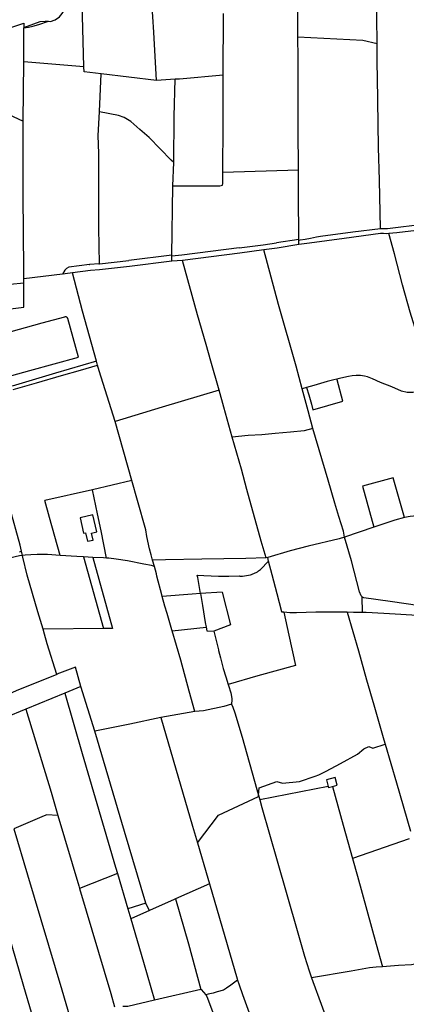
# Model space of a CAD drawing. Header units: inches. Extents: x 210911 to 224988, y 571697 to 586201.
# Tile 237 of 256: x 219821 to 220269, y 581748 to 582889. Entities that reach past the tile are written whole.
import ezdxf

# ---------------------------------------------------------------- set-up
doc = ezdxf.new("R2010")
doc.units = ezdxf.units.IN
doc.header["$MEASUREMENT"] = 0

msp = doc.modelspace()

# ---------------------------------------------------------------- linework, layer by layer
for points in [[(220235.227, 582860.834), (220234.999, 582891.731), (220234.307, 582921.415), (220232.803, 583013.272)], [(220143.413, 582868.745), (220143.044, 582953.756), (220142.819, 582981.4)], [(219979.373, 582818.404), (219976.158, 582874.442), (219974.102, 582910.069), (219972.688, 582930.588)], [(219895.235, 582834.149), (219893.273, 582908.181)], [(219854.37, 582886.998), (219856.383, 582886.849), (219862.125, 582888.657), (219867.045, 582892.307), (219870.045, 582895.881), (219872.34, 582899.443), (219874.707, 582901.399)], [(219825.619, 582879.84), (219844.408, 582886.648), (219850.441, 582887.288), (219854.37, 582886.998)], [(219825.62, 582879.409), (219831.01, 582880.07), (219835.91, 582881.2), (219843.11, 582883.36), (219854.37, 582886.998)], [(220056.741, 582824.507), (220057.215, 582895.958)], [(219800.22, 582873.826), (219800.199, 582876.189), (219825.609, 582884.749)], [(219825.609, 582884.749), (219825.619, 582879.84)], [(219825.619, 582879.84), (219825.62, 582879.409)], [(219825.7, 582840.038), (219825.62, 582879.409)], [(220143.998, 582714.403), (220143.84, 582762.738), (220143.517, 582844.814), (220143.413, 582868.745)], [(220235.227, 582860.834), (220218.476, 582864.723), (220143.413, 582868.745)], [(220239.064, 582646.688), (220237.854, 582703.037), (220236.94, 582740.574), (220235.791, 582822.296), (220235.339, 582838.124), (220235.227, 582860.834)], [(219825.04, 582771.429), (219825.697, 582839.792), (219825.7, 582840.038)], [(219895.235, 582834.149), (219825.7, 582840.038)], [(219915.257, 582825.955), (219895.391, 582828.282), (219895.235, 582834.149)], [(219913.234, 582781.958), (219913.26, 582782.584), (219915.257, 582825.955)], [(219979.373, 582818.404), (219915.257, 582825.955)], [(220000.909, 582819.767), (219979.373, 582818.404)], [(219999.338, 582723.17), (220000.028, 582776.802), (220000.909, 582819.767)], [(220056.741, 582824.507), (220005.903, 582820.094), (220000.909, 582819.767)], [(220056.504, 582711.864), (220056.842, 582769.066), (220056.741, 582824.507)], [(219801.721, 582782.169), (219825.04, 582771.429)], [(219825.63, 582595.441), (219825.134, 582646.053), (219824.674, 582681.292), (219824.883, 582755.106), (219825.04, 582771.429)], [(219913.156, 582606.056), (219912.75, 582647.687), (219912.438, 582701.125), (219912.438, 582733.625), (219911.813, 582754.563), (219913.234, 582781.958)], [(219999.338, 582723.17), (219996.513, 582725.988), (219970.796, 582752.266), (219960.201, 582761.773), (219949.555, 582770.74), (219941.761, 582775.477), (219935.383, 582777.9), (219913.234, 582781.958)], [(219998.391, 582696.148), (219999.338, 582723.17)], [(220143.998, 582714.403), (220056.504, 582711.864)], [(220144.468, 582635.436), (220143.992, 582685.68), (220143.998, 582714.403)], [(219998.391, 582696.148), (220053.008, 582696.113), (220054.418, 582696.494), (220055.929, 582697.04), (220056.268, 582698.901), (220056.504, 582711.864)], [(219997.273, 582615.863), (219998.391, 582696.148)], [(220239.064, 582646.688), (220241.165, 582646.942), (220247.186, 582646.808), (220290.75, 582652.344), (220335, 582656.994), (220337.007, 582657.529), (220339.817, 582658.265), (220342.961, 582658.666), (220357.878, 582659.87), (220384.97, 582662.211), (220388.047, 582662.011), (220390.723, 582660.606), (220395.016, 582656.914)], [(220144.489, 582633.252), (220146.042, 582633.563), (220151.795, 582634.499), (220157.949, 582635.703), (220164.772, 582637.041), (220169.455, 582637.844), (220206.915, 582642.794), (220239.064, 582646.688)], [(220334.761, 582650.854), (220323.498, 582649.36), (220280.693, 582644.486), (220258.154, 582641.942), (220248.76, 582640.865)], [(220144.48, 582634.202), (220118.483, 582630.045)], [(220144.479, 582634.294), (220144.468, 582635.436)], [(220144.48, 582634.202), (220144.479, 582634.294)], [(220144.489, 582633.252), (220144.48, 582634.202)], [(220239.189, 582640.854), (220196.942, 582635.31), (220156.86, 582629.752), (220144.537, 582628.135)], [(220248.76, 582640.865), (220245.98, 582640.747), (220242.549, 582641.22), (220239.189, 582640.854)], [(220298.8, 582460.685), (220296.86, 582467.832), (220278.712, 582532.539), (220273.577, 582549.919), (220264.727, 582581.367), (220255.211, 582617.623), (220248.76, 582640.865)], [(220075.33, 582624.28), (220008.943, 582615.915)], [(220075.33, 582624.28), (220102.93, 582627.89), (220118.483, 582630.045)], [(220144.537, 582628.135), (220119.43, 582624.12), (220103.754, 582621.947)], [(220144.537, 582628.135), (220144.489, 582633.252)], [(219997.273, 582615.863), (219947.377, 582609.938)], [(219997.175, 582608.805), (219997.259, 582614.82)], [(220008.742, 582615.894), (219997.259, 582614.838)], [(219997.259, 582614.838), (219997.273, 582615.849)], [(219997.259, 582614.82), (219997.259, 582614.838)], [(219997.273, 582615.849), (219997.273, 582615.863)], [(220008.845, 582615.903), (220008.742, 582615.894)], [(220008.943, 582615.915), (220008.845, 582615.903)], [(220103.754, 582621.947), (220076.08, 582618.327), (220009.492, 582609.937)], [(220148.17, 582461.11), (220141.237, 582487.329), (220121.029, 582558.59), (220103.754, 582621.947)], [(219877.784, 582601.98), (219875.053, 582600.574), (219872.983, 582598.702), (219870.425, 582594.001)], [(219901.822, 582605.082), (219877.784, 582601.98)], [(219901.822, 582605.082), (219902.135, 582605.116)], [(219912.539, 582605.986), (219902.135, 582605.116)], [(219912.555, 582605.988), (219912.539, 582605.986)], [(219912.641, 582605.998), (219912.555, 582605.988)], [(219912.641, 582605.998), (219913.156, 582606.056)], [(219913.156, 582606.056), (219947.377, 582609.938)], [(219997.175, 582608.805), (219948.203, 582602.987), (219913.225, 582599.019)], [(220009.492, 582609.937), (219997.175, 582608.805)], [(220052.181, 582459.463), (220042.579, 582492.965), (220036.934, 582512.391), (220026.961, 582546.797), (220009.492, 582609.937)], [(219825.518, 582583.76), (219825.699, 582588.355)], [(219825.699, 582588.355), (219825.63, 582595.441)], [(219870.425, 582594.001), (219825.699, 582588.355)], [(219873.428, 582594.38), (219870.425, 582594.001)], [(219882.158, 582595.482), (219873.428, 582594.38)], [(219913.225, 582599.019), (219902.719, 582598.14), (219882.158, 582595.482)], [(219909.755, 582493.017), (219893.58, 582550.867), (219882.158, 582595.482)], [(219793.658, 582580.83), (219825.518, 582583.76)], [(219794.344, 582551.698), (219825.503, 582555.628), (219825.518, 582583.76)], [(219768.885, 582464.876), (219769.323, 582464.983), (219780.912, 582467.819), (219832.486, 582482.135), (219889.106, 582497.854), (219876.629, 582542.516)], [(219801.3, 582524.64), (219847.044, 582537.342), (219873.313, 582544.636)], [(219876.629, 582542.516), (219876.43, 582542.939), (219876.173, 582543.33), (219875.865, 582543.681), (219875.51, 582543.985), (219875.116, 582544.237), (219874.691, 582544.431), (219874.243, 582544.564), (219873.78, 582544.633), (219873.313, 582544.636)], [(219909.755, 582493.017), (219862.531, 582479.045), (219812.199, 582464.038)], [(219813.299, 582460.223), (219840.224, 582467.95), (219869.399, 582476.328), (219891.254, 582482.596), (219911.11, 582488.296)], [(219911.11, 582488.296), (219909.755, 582493.017)], [(219931.342, 582422.983), (219913.007, 582481.686), (219911.11, 582488.296)], [(220298.8, 582460.685), (220290.012, 582458.474), (220283.268, 582457.409), (220276.406, 582456.64), (220269.851, 582456.687), (220263.462, 582458.462), (220252.116, 582463.124), (220239.16, 582468.507), (220229.732, 582472.73), (220223.849, 582475.023), (220220.447, 582475.684), (220215.936, 582476.308), (220210.727, 582476.349), (220206.411, 582476.055), (220201.974, 582475.346), (220192.923, 582473.453), (220188.538, 582472.382)], [(220153.375, 582462.603), (220148.17, 582461.11)], [(220188.538, 582472.382), (220185.126, 582471.548), (220177.317, 582469.418), (220161.83, 582465.029), (220153.375, 582462.603)], [(220153.375, 582462.603), (220155.907, 582453.862), (220159.035, 582443.071), (220160.819, 582436.792)], [(220188.803, 582471.407), (220188.538, 582472.382)], [(220195.479, 582446.878), (220188.803, 582471.407)], [(220052.181, 582459.463), (219986.107, 582439.782), (219931.342, 582422.983)], [(220067.105, 582404.86), (220057.332, 582439.865), (220052.181, 582459.463)], [(220160.736, 582414.885), (220155.269, 582435.392), (220148.17, 582461.11)], [(220160.819, 582436.792), (220195.479, 582446.878)], [(219950.689, 582354.759), (219931.342, 582422.983)], [(219823.024, 582272.687), (219821.461, 582279.838), (219809.383, 582322.978), (219784.206, 582411.395)], [(220160.736, 582414.885), (220150.62, 582412.459), (220134.667, 582410.818), (220116.983, 582409.182), (220101.591, 582407.833), (220085.666, 582406.899), (220067.105, 582404.86)], [(220197.526, 582289.048), (220196.161, 582295.99), (220190.671, 582313.193), (220186.304, 582328.486), (220178.243, 582354.957), (220160.736, 582414.885)], [(220106.609, 582264.921), (220100.792, 582284.292), (220083.988, 582344.37), (220077.93, 582367.871), (220067.105, 582404.86)], [(219950.689, 582354.759), (219905.217, 582344.108)], [(219974.821, 582262.513), (219973.158, 582268.472), (219971.499, 582275.59), (219968.209, 582289.963), (219966.998, 582297.384), (219957.366, 582331.571), (219950.689, 582354.759)], [(220266.775, 582311.891), (220253.84, 582357.993), (220218.17, 582348.036), (220231.356, 582300.764)], [(219905.217, 582344.108), (219849.929, 582331.469)], [(219921.395, 582264.891), (219915.372, 582296.552), (219910.97, 582316.019), (219905.217, 582344.108)], [(219867.795, 582267.789), (219855.425, 582311.68), (219849.929, 582331.469)], [(219905.802, 582314.805), (219890.882, 582311.435), (219894.891, 582293.686), (219897.11, 582294.187), (219899.358, 582284.236), (219905.819, 582285.696), (219903.984, 582293.818), (219910.432, 582295.274), (219905.802, 582314.805)], [(220295.256, 582315.885), (220277.317, 582313.355), (220273.646, 582313.128), (220266.775, 582311.891)], [(220266.775, 582311.891), (220255.873, 582308.948), (220231.356, 582300.764)], [(220231.356, 582300.764), (220197.526, 582289.048)], [(220197.526, 582289.048), (220191.146, 582287.092), (220155.394, 582278.756), (220134.35, 582273.376), (220108.32, 582265.451)], [(220217.807, 582219.849), (220217.494, 582220.106), (220216.811, 582221.171), (220214.923, 582225.727), (220205.382, 582261.633), (220197.526, 582289.048)], [(219820.754, 582272.883), (219820.898, 582272.109)], [(219820.898, 582272.109), (219820.924, 582272.115), (219823.024, 582272.687)], [(219823.028, 582272.67), (219823.024, 582272.687)], [(219824.103, 582267.754), (219823.028, 582272.67)], [(219867.795, 582267.789), (219852.933, 582268.774), (219847.491, 582268.95), (219841.067, 582268.86), (219833.907, 582268.572), (219827.182, 582268.137), (219824.103, 582267.754)], [(219824.103, 582267.754), (219820.451, 582267.267), (219815.673, 582266.416), (219805.758, 582264.042), (219784.92, 582258.537), (219779.059, 582256.942), (219773.744, 582255.369), (219771.634, 582254.707), (219767.511, 582252.976), (219755.497, 582249.583)], [(219847.875, 582182.266), (219841.989, 582202.552), (219829.391, 582245.012), (219824.509, 582265.907), (219824.103, 582267.754)], [(219894.925, 582266.072), (219887.168, 582266.505), (219867.795, 582267.789)], [(219905.528, 582265.478), (219894.925, 582266.072)], [(219894.925, 582266.072), (219917.819, 582183.014)], [(219921.395, 582264.891), (219917.815, 582265.126), (219905.528, 582265.478)], [(219905.528, 582265.478), (219928.253, 582183.132), (219917.819, 582183.014)], [(219976.938, 582254.932), (219973.534, 582256.113), (219964.909, 582257.873), (219945.909, 582261.444), (219932.739, 582263.678), (219924.262, 582264.613), (219921.395, 582264.891)], [(220106.609, 582264.921), (220082.867, 582264.476), (220031.927, 582263.551), (219990.013, 582262.826), (219974.821, 582262.513)], [(219976.938, 582254.932), (219974.821, 582262.513)], [(220100.004, 582251.596), (220109.438, 582261.216)], [(220108.32, 582265.451), (220106.695, 582264.923), (220106.609, 582264.921)], [(220109.438, 582261.216), (220108.32, 582265.451)], [(220124.669, 582202.527), (220119.327, 582223.271), (220113.594, 582245.471), (220109.438, 582261.216)], [(219979.971, 582243.835), (219979.237, 582246.695), (219976.938, 582254.932)], [(220088.271, 582245.415), (220089.683, 582245.868), (220091.074, 582246.382), (220092.441, 582246.957), (220093.782, 582247.59), (220095.094, 582248.281), (220096.374, 582249.029), (220097.621, 582249.832), (220098.832, 582250.688), (220100.004, 582251.596)], [(219986.056, 582220.267), (219985.505, 582222.271), (219979.971, 582243.835)], [(220027.155, 582242.283), (220026.7, 582244.908), (220034.216, 582244.619), (220042.878, 582244.131), (220051.193, 582243.811), (220063.145, 582243.901), (220075.577, 582244.408), (220076.087, 582243.804), (220078.134, 582243.697), (220078.945, 582243.776), (220088.271, 582245.415)], [(220030.379, 582223.693), (220027.155, 582242.283)], [(220030.379, 582223.693), (220020.822, 582223.056), (219986.056, 582220.267)], [(220055.621, 582225.378), (220030.379, 582223.693)], [(220030.379, 582223.693), (220032.802, 582209.721), (220035.983, 582190.214), (220037.025, 582184.888)], [(220055.621, 582225.378), (220065.018, 582187.502)], [(219997.459, 582180.555), (219997.18, 582181.479), (219991.768, 582200.542), (219989.127, 582209.105), (219986.056, 582220.267)], [(220218.146, 582201.782), (220217.807, 582219.849)], [(220303.016, 582197.025), (220300.611, 582207.285), (220250.239, 582214.532), (220219.618, 582218.7), (220218.339, 582219.413), (220217.807, 582219.849)], [(220127.192, 582202.002), (220132.941, 582175.491), (220140.552, 582140.451), (220097.045, 582128.122), (220062.531, 582118.341)], [(220127.192, 582202.002), (220124.728, 582202.297), (220124.669, 582202.527)], [(220200.612, 582201.984), (220188.601, 582202.109), (220171.269, 582201.969), (220164.088, 582202.003), (220141.696, 582201.352), (220133.84, 582201.205), (220127.192, 582202.002)], [(220218.146, 582201.782), (220207.604, 582201.911), (220200.612, 582201.984)], [(220200.612, 582201.984), (220213.501, 582157.215), (220222.962, 582123.717), (220231.316, 582094.788), (220242.996, 582054.06), (220244.446, 582049.066)], [(220288.416, 582197.828), (220243.128, 582200.713), (220222.523, 582201.728), (220218.146, 582201.782)], [(219917.819, 582183.014), (219847.875, 582182.266)], [(219863.755, 582130.037), (219852.685, 582165.427), (219849.421, 582176.781), (219847.875, 582182.266)], [(219997.459, 582180.555), (220037.025, 582184.888)], [(220007.78, 582146.371), (220007.744, 582146.505), (219997.459, 582180.555)], [(220037.025, 582184.888), (220037.921, 582180.307), (220045.871, 582180.147)], [(220065.018, 582187.502), (220045.871, 582180.147)], [(220045.871, 582180.147), (220051.145, 582158.289), (220051.287, 582157.744)], [(220051.287, 582157.744), (220053.562, 582149.041), (220056.707, 582136.963), (220059.764, 582126.964), (220062.531, 582118.341)], [(220023.912, 582086.869), (220017.354, 582110.682), (220007.78, 582146.371)], [(219885.682, 582138.409), (219863.934, 582130.112), (219863.755, 582130.037)], [(219891.853, 582115.87), (219885.682, 582138.409)], [(219863.755, 582130.037), (219816.92, 582110.801), (219792.456, 582100.084)], [(219891.853, 582115.87), (219873.065, 582108.192)], [(219907.94, 582064.03), (219891.853, 582115.87)], [(220062.531, 582118.341), (220062.92, 582117.129), (220065.573, 582108.767), (220066.56, 582104.428), (220066.695, 582101.726), (220066.627, 582099.361), (220066.425, 582096.659), (220066.56, 582095.375)], [(219873.065, 582108.192), (219828.1, 582089.818)], [(219873.065, 582108.192), (219893.395, 582038.127), (219931.959, 581906.565), (219934.173, 581899.03)], [(219828.1, 582089.818), (219778.72, 582069.641)], [(219828.1, 582089.818), (219857.269, 581993.342), (219865.207, 581966.586)], [(220023.912, 582086.869), (219984.385, 582079.932)], [(220066.56, 582095.375), (220057.291, 582092.889), (220034.039, 582087.836), (220023.912, 582086.869)], [(220066.56, 582095.375), (220067.802, 582092.18), (220070.151, 582085.446), (220078.741, 582057.107), (220095.858, 581996.531), (220097.728, 581989.932)], [(219984.385, 582079.932), (219948.581, 582072.366), (219907.94, 582064.03)], [(219984.385, 582079.932), (219998.844, 582030.809), (220021.143, 581954), (220026.824, 581934.719)], [(219733.986, 582072.999), (219753.134, 582013.073), (219782.859, 581911.741), (219797.697, 581862.261), (219825.144, 581768.619), (219834.109, 581738.408), (219835.438, 581734.227), (219837.053, 581731.177), (219839.184, 581729.384), (219841.803, 581727.001), (219843.377, 581725.321), (219843.741, 581724.7)], [(219967.188, 581864.665), (219942.475, 581947.972), (219907.94, 582064.03)], [(220097.728, 581989.932), (220098.302, 581998.443), (220118.901, 582005.993), (220125.539, 582003.841), (220145.057, 582005.9), (220163.418, 582011.989), (220167.5, 582013.686), (220176.051, 582017.843), (220192.88, 582026.676), (220212.338, 582037.47), (220219.588, 582043.512), (220225.434, 582046.476), (220230.361, 582044.323), (220244.446, 582049.066)], [(220244.446, 582049.066), (220257.488, 582004.156), (220273.701, 581948.22)], [(220183.299, 582000.092), (220188.981, 582001.663), (220186.517, 582010.543), (220176.649, 582007.608), (220178.573, 582000.121)], [(220178.573, 582000.121), (220099.271, 581984.487)], [(220178.573, 582000.121), (220178.893, 581998.875), (220183.299, 582000.092)], [(220183.299, 582000.092), (220195.877, 581955.039), (220206.545, 581916.726)], [(220026.824, 581934.719), (220051.12, 581966.786), (220097.619, 581988.322), (220097.728, 581989.932)], [(220097.728, 581989.932), (220099.271, 581984.487)], [(220099.271, 581984.487), (220101.711, 581975.874), (220119.349, 581913.86), (220142.603, 581833.032), (220151.018, 581803.396), (220156.527, 581786.2), (220159.268, 581778.273)], [(219865.207, 581966.586), (219852.1, 581967.201), (219849.211, 581965.959), (219814.02, 581950.916)], [(219865.207, 581966.586), (219889.455, 581884.861), (219890.324, 581881.926)], [(219814.02, 581950.916), (219829.887, 581897.756), (219869.517, 581764.442), (219878.838, 581732.793)], [(220272.359, 581939.42), (220206.545, 581916.726)], [(220026.824, 581934.719), (220038.901, 581893.729), (220040.851, 581887.051)], [(220206.545, 581916.726), (220212.284, 581896.113), (220234.25, 581817.372), (220241.487, 581791.087)], [(219934.173, 581899.03), (219890.324, 581881.926)], [(219934.173, 581899.03), (219946.177, 581858.186)], [(219890.324, 581881.926), (219926.428, 581759.909), (219930.763, 581744.767)], [(220040.851, 581887.051), (220001.534, 581869.636)], [(220040.851, 581887.051), (220072.988, 581777.011), (220073.468, 581775.503)], [(220001.534, 581869.636), (220000, 581868.957), (219971.453, 581856.312)], [(220001.534, 581869.636), (220016.48, 581817.515), (220030.753, 581764.769)], [(219967.188, 581864.665), (219946.177, 581858.186)], [(219946.177, 581858.186), (219949.575, 581846.622)], [(219971.453, 581856.312), (219967.212, 581864.585), (219967.188, 581864.665)], [(219971.453, 581856.312), (219949.575, 581846.622)], [(219949.575, 581846.622), (219964.381, 581796.24), (219977.286, 581752.303)], [(220313.21, 581803.355), (220302.406, 581799.498), (220293.072, 581796.774), (220284.917, 581795.29), (220275.073, 581793.481), (220259.926, 581792.539), (220241.487, 581791.087)], [(220241.487, 581791.087), (220234.212, 581790.514), (220226.198, 581789.727), (220205.139, 581786.066), (220159.268, 581778.273)], [(220159.268, 581778.273), (220160.771, 581773.925), (220170.463, 581747.595), (220176.206, 581731.853)], [(220073.468, 581775.503), (220065.423, 581769.699), (220060.529, 581766.137), (220056.992, 581764.126), (220049.76, 581761.906), (220045.043, 581760.366), (220039.502, 581759.195), (220036.553, 581758.625)], [(220073.468, 581775.503), (220075.186, 581770.104), (220078.991, 581758.961), (220092.994, 581720.835), (220102.802, 581694.492)], [(220030.753, 581764.769), (219977.286, 581752.303)], [(220030.753, 581764.769), (220030.765, 581764.726), (220031.289, 581764.736), (220036.553, 581758.625)], [(220036.553, 581758.625), (220036.759, 581758.386), (220037.736, 581756.479), (220047.845, 581730.066), (220092.409, 581608.682), (220097.421, 581595.177)], [(219977.286, 581752.303), (219946.056, 581745.021), (219940.316, 581744.933)]]:
    msp.add_lwpolyline(points)

doc.saveas('drawing.dxf')
